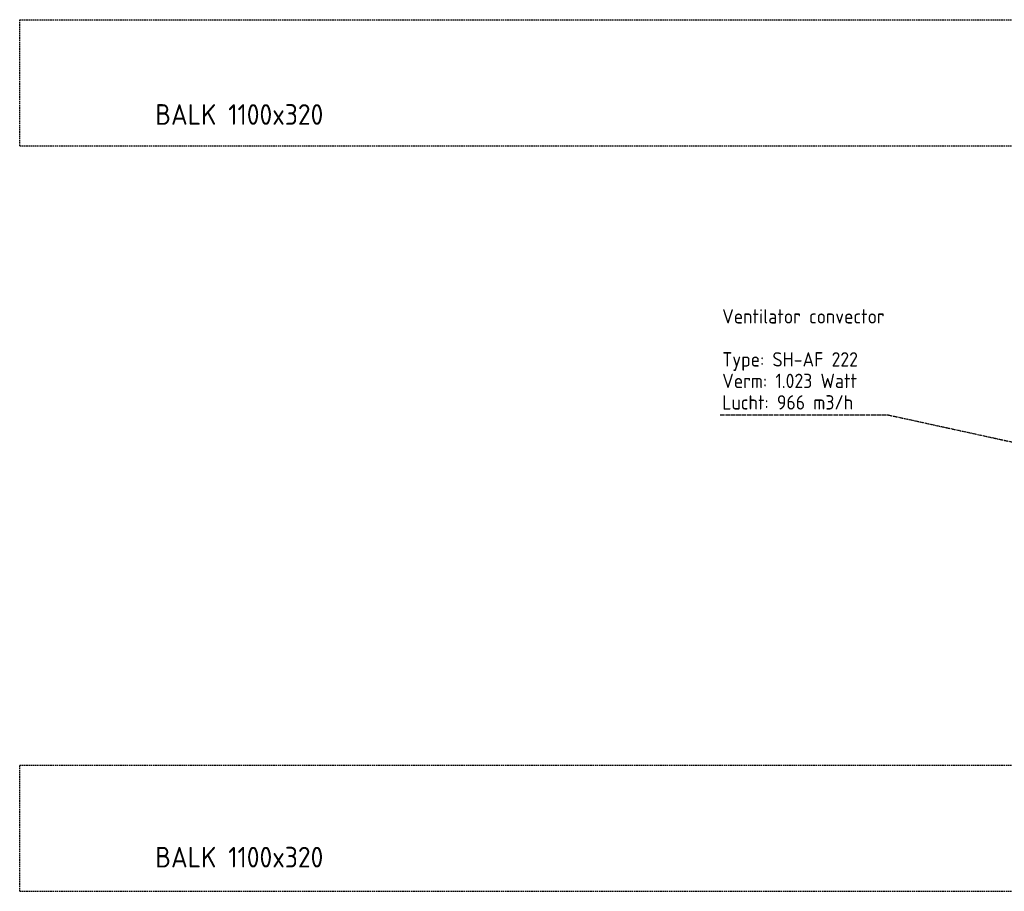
# Model space of a CAD drawing. Header units: millimetres. Extents: x 1514 to 100116, y -634 to 44710.
# Tile 3 of 11: x 1766 to 10346, y 37110 to 44710. Entities that reach past the tile are written whole.
import ezdxf

# ---------------------------------------------------------------- set-up
doc = ezdxf.new("R2010")
doc.units = ezdxf.units.MM
doc.linetypes.add('2322106', pattern=[47, 5, -2, 5, -2, 5, -2, 5, -2, 5, -2, 5, -7])
doc.linetypes.add('DASHED', pattern=[19.05, 12.7, -6.35])
doc.layers.add('Ventilator convector', color=7, linetype='Continuous')
doc.layers.add('WM570---_MATEN-M', color=7, linetype='Continuous')
doc.styles.add('BURO-025', font='ISO96.shx', dxfattribs={"height": 2.5})
doc.styles.add('ISO', font='ISO.SHX')

msp = doc.modelspace()

# ---------------------------------------------------------------- linework, layer by layer
at = {"layer": 'Ventilator convector', "linetype": '2322106'}
for p, q in [((7868.9, 41264.2), (9330.8, 41264.2)), ((9330.8, 41264.2), (11039.7, 40890.9))]:
    msp.add_line(p, q, dxfattribs=at)
at = {"layer": 'WM570---_MATEN-M', "linetype": 'DASHED'}
for p, q in [((1766.2, 44709.8), (70854.5, 44709.8)), ((1766.2, 43609.8), (1766.2, 44709.8)), ((1766.2, 43609.8), (70854.5, 43609.8)), ((1766.2, 38209.8), (16339.9, 38209.8)), ((1766.2, 37109.8), (1766.2, 38209.8)), ((1766.2, 37109.8), (16339.9, 37109.8))]:
    msp.add_line(p, q, dxfattribs=at)

# ---------------------------------------------------------------- texts
at = {"layer": 'Ventilator convector', "linetype": '2322106', "style": 'BURO-025'}
for s, p in [('Ventilator convector', (7887.5, 42060.5)), ('Type: SH-AF 222', (7887.5, 41685.5)), ('Verm: 1.023 Watt', (7887.5, 41498)), ('Lucht: 966 m3/h', (7887.5, 41310.5))]:
    msp.add_text(s, height=125, dxfattribs=at).set_placement(p)
at = {"layer": 'WM570---_MATEN-M', "color": 7, "style": 'ISO'}
for p in [(2946.9, 43793.2), (2946.9, 37317.7)]:
    msp.add_text('BALK 1100x320', height=180, dxfattribs=at).set_placement(p)

doc.saveas('drawing.dxf')
